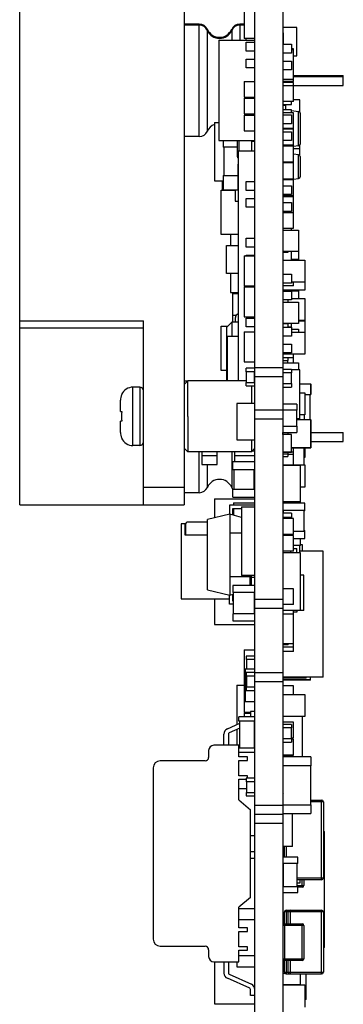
# Model space of a CAD drawing. Header units: millimetres. Extents: x 0 to 559, y 0 to 432.
# Tile 5 of 20: x 64 to 82, y 154 to 210. Entities that reach past the tile are written whole.
import ezdxf

# ---------------------------------------------------------------- set-up
doc = ezdxf.new("R2010")
doc.units = ezdxf.units.MM
doc.header["$LTSCALE"] = 30.734
doc.layers.add('00_COMPONENTS', color=7, linetype='CONTINUOUS')

msp = doc.modelspace()

# ---------------------------------------------------------------- linework, layer by layer
at = {"layer": '00_COMPONENTS', "color": 7}
for p, q in [((77.399, 131.419), (77.399, 299.069)), ((78.971, 299.069), (78.971, 131.419)), ((64.099, 182.259), (64.099, 284.259)), ((73.399, 284.259), (73.399, 182.259)), ((76.789, 210.327), (76.789, 208.625)), ((74.253, 209.436), (73.399, 209.436)), ((74.253, 209.372), (73.399, 209.372)), ((76.789, 209.436), (76.545, 209.436)), ((76.789, 209.372), (76.545, 209.372)), ((79.771, 209.238), (78.971, 209.238)), ((79.021, 208.938), (78.971, 208.938)), ((78.991, 208.352), (78.991, 208.938)), ((79.021, 208.296), (79.021, 208.938)), ((79.771, 207.638), (79.771, 209.238)), ((75.367, 208.52), (77.399, 208.52)), ((75.367, 208.52), (75.367, 202.853)), ((75.367, 208.518), (77.399, 208.518)), ((77.399, 208.625), (76.789, 208.625)), ((76.899, 208.412), (77.399, 208.412)), ((76.899, 207.912), (76.899, 208.412)), ((78.971, 208.352), (79.021, 208.352)), ((78.971, 208.296), (79.471, 208.296)), ((79.471, 208.296), (79.471, 207.796)), ((77.399, 207.912), (76.899, 207.912)), ((79.471, 207.796), (78.971, 207.796)), ((79.581, 208.035), (79.471, 208.035)), ((79.471, 207.997), (79.581, 207.997)), ((79.581, 206.194), (79.581, 208.035)), ((79.581, 207.638), (79.771, 207.638)), ((76.899, 207.46), (77.399, 207.46)), ((76.899, 206.96), (76.899, 207.46)), ((78.971, 207.344), (79.471, 207.344)), ((79.471, 207.344), (79.471, 206.844)), ((77.399, 206.96), (76.899, 206.96)), ((79.471, 206.844), (78.971, 206.844)), ((79.581, 206.536), (82.399, 206.536)), ((82.399, 206.478), (82.399, 206.536)), ((76.789, 206.194), (77.399, 206.194)), ((76.789, 206.194), (76.789, 205.305)), ((79.581, 206.295), (78.971, 206.295)), ((79.581, 206.194), (78.971, 206.194)), ((79.581, 206.132), (78.971, 206.132)), ((79.581, 206.13), (78.971, 206.13)), ((79.581, 206.472), (82.399, 206.472)), ((79.581, 205.051), (79.581, 206.132)), ((79.581, 205.972), (82.399, 205.972)), ((82.399, 205.972), (82.399, 206.472)), ((79.581, 205.94), (78.971, 205.94)), ((76.789, 205.305), (77.399, 205.305)), ((76.789, 205.241), (77.399, 205.241)), ((76.789, 205.241), (76.789, 204.352)), ((79.581, 205.051), (78.971, 205.051)), ((78.971, 204.885), (79.471, 204.885)), ((79.471, 204.885), (79.471, 205.051)), ((79.936, 205.148), (79.581, 205.148)), ((79.936, 204.467), (79.936, 205.148)), ((76.789, 204.352), (77.399, 204.352)), ((76.789, 204.289), (77.399, 204.289)), ((76.789, 204.289), (76.789, 203.4)), ((79.146, 204.826), (78.971, 204.826)), ((79.471, 204.581), (78.971, 204.581)), ((79.581, 204.416), (78.971, 204.416)), ((78.971, 204.296), (79.471, 204.296)), ((79.146, 204.581), (79.146, 204.826)), ((79.471, 204.416), (79.471, 204.581)), ((79.471, 204.542), (79.872, 204.5)), ((79.471, 204.296), (79.471, 203.796)), ((79.581, 197.9), (79.581, 204.416)), ((79.961, 204.401), (79.961, 202.652)), ((75.113, 203.873), (75.367, 203.873)), ((75.113, 203.873), (75.113, 200.571)), ((79.471, 203.796), (78.971, 203.796)), ((76.789, 203.4), (77.399, 203.4)), ((79.581, 203.527), (78.971, 203.527)), ((79.581, 203.488), (78.971, 203.488)), ((78.971, 203.344), (79.471, 203.344)), ((79.471, 203.344), (79.471, 202.844)), ((74.253, 203.072), (73.399, 203.072)), ((75.367, 202.853), (77.399, 202.853)), ((75.599, 202.853), (75.599, 202.47)), ((76.409, 201.939), (76.409, 202.853)), ((77.224, 202.274), (77.224, 202.853)), ((77.224, 202.813), (77.399, 202.813)), ((79.471, 202.844), (78.971, 202.844)), ((76.409, 202.47), (75.599, 202.47)), ((75.649, 202.47), (75.649, 200.87)), ((76.459, 202.274), (77.399, 202.274)), ((76.459, 202.274), (76.459, 189.259)), ((76.459, 202.272), (77.399, 202.272)), ((78.971, 202.599), (79.581, 202.599)), ((79.581, 202.536), (78.971, 202.536)), ((79.471, 202.536), (79.471, 202.599)), ((79.936, 202.38), (79.581, 202.38)), ((79.872, 202.05), (79.581, 202.081)), ((79.872, 202.553), (79.582, 202.522)), ((79.936, 202.016), (79.936, 202.586)), ((76.459, 201.51), (76.434, 201.51)), ((76.434, 201.51), (76.434, 200.087)), ((78.971, 201.647), (79.581, 201.647)), ((79.581, 201.583), (78.971, 201.583)), ((79.961, 201.951), (79.961, 200.802)), ((75.113, 200.571), (75.599, 200.571)), ((75.549, 200.571), (75.549, 200.043)), ((75.599, 200.87), (76.434, 200.87)), ((75.599, 200.87), (75.599, 200.07)), ((76.899, 200.532), (77.399, 200.532)), ((76.899, 200.032), (76.899, 200.532)), ((78.971, 200.694), (79.581, 200.694)), ((79.581, 200.631), (78.971, 200.631)), ((79.581, 200.672), (79.872, 200.702)), ((75.499, 200.043), (76.281, 200.043)), ((75.499, 197.543), (75.499, 200.043)), ((75.599, 200.07), (76.459, 200.07)), ((76.281, 200.07), (76.281, 199.424)), ((76.434, 200.087), (76.459, 200.087)), ((77.399, 200.032), (76.899, 200.032)), ((78.971, 200.296), (79.471, 200.296)), ((79.471, 200.296), (79.471, 199.796)), ((76.281, 199.424), (76.459, 199.424)), ((76.899, 199.579), (77.399, 199.579)), ((76.899, 199.079), (76.899, 199.579)), ((79.471, 199.796), (78.971, 199.796)), ((78.971, 199.742), (79.581, 199.742)), ((79.581, 199.678), (78.971, 199.678)), ((78.971, 199.344), (79.471, 199.344)), ((79.471, 199.344), (79.471, 198.844)), ((77.399, 199.079), (76.899, 199.079)), ((79.471, 198.844), (78.971, 198.844)), ((78.971, 198.789), (79.581, 198.789)), ((78.971, 197.9), (79.581, 197.9)), ((78.971, 197.777), (79.871, 197.777)), ((79.471, 197.777), (79.471, 197.9)), ((79.471, 197.779), (79.871, 197.779)), ((79.871, 197.779), (79.871, 196.132)), ((76.459, 197.543), (75.499, 197.543)), ((76.027, 197.543), (76.027, 196.926)), ((76.899, 197.331), (77.399, 197.331)), ((76.899, 196.831), (76.899, 197.331)), ((75.799, 196.926), (76.459, 196.926)), ((75.799, 195.326), (75.799, 196.926)), ((77.399, 196.831), (76.899, 196.831)), ((79.871, 196.577), (78.971, 196.577)), ((79.271, 196.519), (78.971, 196.519)), ((79.271, 196.577), (79.271, 196.519)), ((79.471, 196.087), (79.471, 196.577)), ((76.789, 196.327), (77.399, 196.327)), ((76.789, 196.327), (76.789, 194.625)), ((76.899, 196.379), (77.399, 196.379)), ((76.899, 196.327), (76.899, 196.379)), ((78.971, 196.095), (79.271, 196.095)), ((78.971, 196.087), (80.221, 196.087)), ((79.271, 196.095), (79.271, 196.087)), ((79.871, 196.132), (79.471, 196.132)), ((79.471, 196.089), (80.221, 196.089)), ((80.221, 196.089), (80.221, 194.393)), ((76.459, 195.326), (75.799, 195.326)), ((76.027, 195.326), (76.027, 194.254)), ((78.971, 195.296), (79.471, 195.296)), ((79.471, 195.296), (79.471, 194.796)), ((80.221, 194.837), (79.471, 194.837)), ((79.581, 194.637), (79.581, 194.837)), ((77.399, 194.625), (76.789, 194.625)), ((76.789, 194.582), (77.399, 194.582)), ((76.789, 194.582), (76.789, 192.88)), ((79.471, 194.796), (78.971, 194.796)), ((79.581, 194.637), (78.971, 194.637)), ((78.971, 194.406), (79.271, 194.406)), ((78.971, 194.344), (79.471, 194.344)), ((79.271, 194.406), (79.271, 194.344)), ((80.221, 194.393), (79.271, 194.393)), ((79.271, 194.35), (79.871, 194.35)), ((79.471, 194.344), (79.471, 193.844)), ((79.871, 194.35), (79.871, 193.928)), ((76.027, 194.254), (76.459, 194.254)), ((76.149, 194.204), (76.459, 194.204)), ((76.149, 192.581), (76.149, 194.204)), ((79.471, 193.844), (78.971, 193.844)), ((78.971, 193.713), (79.871, 193.713)), ((79.271, 193.844), (79.271, 193.713)), ((79.471, 193.928), (80.221, 193.928)), ((79.871, 193.93), (80.221, 193.93)), ((79.871, 193.713), (79.871, 192.513)), ((80.221, 193.93), (80.221, 192.678)), ((71.099, 182.259), (71.099, 192.659)), ((76.328, 192.954), (76.149, 192.954)), ((76.299, 192.581), (76.299, 192.851)), ((76.789, 192.88), (77.399, 192.88)), ((76.899, 192.81), (77.399, 192.81)), ((76.899, 192.31), (76.899, 192.81)), ((80.221, 192.678), (79.871, 192.678)), ((79.871, 192.66), (80.221, 192.66)), ((80.221, 192.66), (80.221, 190.773)), ((64.099, 192.259), (71.099, 192.259)), ((75.499, 192.353), (75.871, 192.353)), ((75.499, 189.853), (75.499, 192.353)), ((75.799, 192.281), (76.099, 192.581)), ((75.799, 192.281), (75.799, 189.259)), ((76.459, 192.581), (76.099, 192.581)), ((76.099, 192.581), (76.099, 191.782)), ((76.789, 192.042), (77.399, 192.042)), ((76.789, 192.042), (76.789, 190.34)), ((77.399, 192.31), (76.899, 192.31)), ((79.871, 192.513), (78.971, 192.513)), ((78.971, 192.501), (79.271, 192.501)), ((78.971, 192.296), (79.471, 192.296)), ((79.271, 192.501), (79.271, 192.296)), ((79.271, 192.325), (79.471, 192.325)), ((79.471, 192.325), (79.471, 192.513)), ((79.471, 192.296), (79.471, 191.796)), ((79.471, 192.189), (79.871, 192.189)), ((79.871, 192.189), (79.871, 192.023)), ((76.459, 191.782), (75.824, 191.782)), ((75.824, 191.782), (75.824, 189.259)), ((79.471, 191.796), (78.971, 191.796)), ((79.471, 192.023), (80.221, 192.023)), ((78.971, 191.344), (79.471, 191.344)), ((79.471, 191.344), (79.471, 190.844)), ((79.471, 190.844), (78.971, 190.844)), ((80.221, 190.773), (78.971, 190.773)), ((79.581, 190.573), (78.971, 190.573)), ((78.971, 190.42), (79.271, 190.42)), ((78.981, 190.573), (78.981, 190.42)), ((79.261, 190.573), (79.261, 190.42)), ((79.271, 190.284), (79.271, 190.42)), ((79.581, 190.286), (79.581, 190.773)), ((75.799, 189.853), (75.499, 189.853)), ((76.789, 190.34), (77.399, 190.34)), ((77.399, 189.975), (76.899, 189.975)), ((76.899, 189.775), (76.899, 189.975)), ((77.399, 190.019), (78.971, 190.019)), ((78.971, 190.284), (79.871, 190.284)), ((79.471, 189.914), (78.971, 189.914)), ((79.271, 190.286), (79.871, 190.286)), ((79.471, 189.914), (79.471, 189.714)), ((79.936, 189.883), (79.471, 189.883)), ((79.871, 190.286), (79.871, 189.883)), ((79.936, 187.114), (79.936, 189.883)), ((73.399, 189.059), (73.599, 189.259)), ((76.919, 189.259), (73.599, 189.259)), ((73.599, 187.259), (73.599, 189.259)), ((77.399, 189.775), (76.899, 189.775)), ((76.899, 189.267), (76.919, 189.267)), ((76.899, 189.259), (76.899, 189.267)), ((76.919, 189.175), (76.919, 189.775)), ((77.379, 189.175), (77.379, 189.775)), ((77.399, 189.588), (77.379, 189.588)), ((77.399, 189.438), (77.379, 189.438)), ((77.389, 189.175), (77.389, 189.438)), ((77.389, 189.267), (77.399, 189.267)), ((77.399, 189.519), (78.971, 189.519)), ((79.471, 189.714), (78.971, 189.714)), ((78.991, 189.114), (78.991, 189.714)), ((79.451, 189.714), (79.451, 189.114)), ((70.899, 188.909), (70.499, 188.909)), ((73.582, 189.243), (73.399, 189.243)), ((76.899, 189.175), (77.399, 189.175)), ((76.899, 188.975), (76.899, 189.175)), ((76.899, 188.975), (77.399, 188.975)), ((77.199, 188.975), (77.199, 187.989)), ((78.971, 189.114), (79.471, 189.114)), ((78.971, 188.914), (79.471, 188.914)), ((79.471, 189.114), (79.471, 188.914)), ((79.936, 189.093), (80.561, 189.093)), ((79.936, 189.091), (80.561, 189.091)), ((80.571, 189.083), (80.571, 188.491)), ((69.799, 187.529), (69.799, 188.17)), ((69.861, 188.497), (69.87, 188.488)), ((79.936, 188.594), (80.221, 188.594)), ((80.221, 188.594), (80.221, 187.344)), ((80.221, 188.491), (80.571, 188.491)), ((80.521, 187.078), (80.521, 188.491)), ((77.399, 187.989), (76.383, 187.989)), ((76.383, 187.989), (76.383, 185.935)), ((77.399, 187.619), (78.971, 187.619)), ((79.771, 187.952), (78.971, 187.952)), ((79.771, 187.602), (78.971, 187.602)), ((78.991, 186.702), (78.991, 187.602)), ((79.751, 187.602), (79.751, 186.702)), ((79.771, 187.952), (79.771, 187.602)), ((69.799, 187.529), (69.87, 187.529)), ((73.599, 187.259), (73.599, 185.259)), ((77.399, 187.119), (78.971, 187.119)), ((78.991, 187.114), (78.971, 187.114)), ((78.981, 187.08), (78.991, 187.08)), ((78.981, 187.078), (78.991, 187.078)), ((79.936, 187.114), (79.751, 187.114)), ((79.751, 187.078), (80.561, 187.078)), ((80.221, 187.344), (79.936, 187.344)), ((80.201, 187.078), (80.201, 187.344)), ((80.521, 187.08), (80.561, 187.08)), ((80.571, 187.068), (80.571, 185.488)), ((69.87, 186.989), (69.799, 186.989)), ((69.799, 186.349), (69.799, 186.989)), ((78.971, 186.702), (79.771, 186.702)), ((79.771, 186.702), (79.771, 186.352)), ((69.87, 186.031), (69.861, 186.021)), ((76.383, 185.935), (77.399, 185.935)), ((77.199, 185.935), (77.199, 185.259)), ((78.971, 186.352), (79.771, 186.352)), ((79.471, 186.233), (78.971, 186.233)), ((78.981, 186.233), (78.981, 186.352)), ((79.261, 186.352), (79.261, 186.233)), ((79.471, 185.231), (79.471, 186.233)), ((80.571, 186.343), (82.399, 186.343)), ((82.399, 185.843), (82.399, 186.343)), ((70.899, 185.609), (70.499, 185.609)), ((73.399, 185.459), (73.599, 185.259)), ((77.399, 185.459), (77.199, 185.259)), ((80.561, 185.478), (79.471, 185.478)), ((79.581, 184.513), (79.581, 185.478)), ((80.19, 184.513), (80.19, 185.478)), ((80.221, 185.478), (80.221, 184.937)), ((80.571, 185.843), (82.399, 185.843)), ((77.199, 185.259), (73.599, 185.259)), ((74.399, 185.259), (74.399, 184.531)), ((75.259, 185.031), (74.399, 185.031)), ((75.259, 184.531), (75.259, 185.259)), ((76.259, 184.687), (76.259, 185.259)), ((77.399, 185.031), (76.259, 185.031)), ((77.239, 185.3), (77.399, 185.3)), ((79.471, 185.233), (78.971, 185.233)), ((78.971, 185.231), (79.471, 185.231)), ((78.971, 185.133), (79.271, 185.133)), ((78.971, 184.983), (79.271, 184.983)), ((78.981, 185.231), (78.981, 185.133)), ((79.261, 185.231), (79.261, 185.133)), ((79.271, 185.133), (79.271, 184.983)), ((79.581, 185.095), (79.271, 185.095)), ((79.581, 185.239), (79.471, 185.239)), ((80.221, 184.937), (80.19, 184.937)), ((74.399, 184.531), (75.259, 184.531)), ((77.399, 184.687), (76.149, 184.687)), ((76.149, 184.237), (76.149, 184.687)), ((78.971, 184.513), (80.221, 184.513)), ((79.987, 184.471), (78.971, 184.471)), ((79.987, 182.417), (79.987, 184.471)), ((80.221, 184.513), (80.221, 183.263)), ((77.399, 184.237), (76.149, 184.237)), ((76.199, 184.237), (76.199, 183.137)), ((77.349, 183.137), (77.349, 184.237)), ((76.149, 183.137), (77.399, 183.137)), ((76.149, 182.687), (76.149, 183.137)), ((80.221, 183.263), (79.987, 183.263)), ((74.253, 182.943), (73.399, 182.943)), ((75.113, 182.6), (77.399, 182.6)), ((75.113, 182.6), (75.113, 181.513)), ((76.149, 182.687), (77.399, 182.687)), ((64.099, 182.259), (73.399, 182.259)), ((77.399, 182.23), (75.961, 182.23)), ((75.961, 182.23), (75.961, 181.717)), ((76.161, 182.058), (76.637, 182.058)), ((76.161, 181.672), (76.161, 182.058)), ((76.18, 182.363), (77.399, 182.363)), ((76.18, 182.363), (76.18, 182.23)), ((76.18, 182.058), (76.18, 181.667)), ((76.637, 182.14), (77.399, 182.14)), ((76.637, 182.14), (76.637, 178.27)), ((79.987, 182.417), (78.971, 182.417)), ((80.221, 182.359), (78.971, 182.359)), ((79.971, 182.359), (79.971, 182.417)), ((80.221, 181.909), (80.221, 182.359)), ((75.976, 181.72), (74.726, 181.42)), ((76.637, 181.549), (75.976, 181.72)), ((75.976, 181.72), (75.976, 177.15)), ((78.971, 181.959), (80.221, 181.959)), ((79.001, 181.909), (78.971, 181.909)), ((79.471, 181.783), (78.971, 181.783)), ((79.471, 181.533), (78.971, 181.533)), ((79.581, 181.475), (78.971, 181.475)), ((78.992, 181.533), (78.992, 181.475)), ((79.001, 181.959), (79.001, 181.783)), ((79.45, 181.475), (79.45, 181.533)), ((79.471, 181.783), (79.471, 181.533)), ((79.581, 180.586), (79.581, 181.475)), ((80.191, 180.759), (80.191, 181.959)), ((80.221, 181.909), (80.191, 181.909)), ((73.484, 181.183), (73.229, 181.183)), ((73.229, 181.183), (73.229, 176.933)), ((73.459, 180.533), (73.459, 181.183)), ((73.479, 181.148), (73.479, 180.533)), ((74.726, 181.283), (73.614, 181.283)), ((74.726, 177.45), (74.726, 181.42)), ((73.479, 180.883), (73.459, 180.883)), ((74.726, 180.533), (73.459, 180.533)), ((75.976, 180.67), (76.637, 180.67)), ((75.984, 180.67), (75.984, 178.2)), ((79.581, 180.586), (78.971, 180.586)), ((79.581, 180.523), (78.971, 180.523)), ((79.581, 180.759), (80.221, 180.759)), ((79.581, 179.634), (79.581, 180.523)), ((79.581, 180.359), (80.221, 180.359)), ((79.971, 179.951), (79.971, 180.359)), ((80.191, 180.809), (80.221, 180.809)), ((80.221, 180.359), (80.221, 180.809)), ((79.971, 179.951), (79.581, 179.951)), ((79.936, 179.545), (79.936, 179.951)), ((80.089, 179.992), (79.971, 179.992)), ((80.089, 179.634), (80.089, 179.992)), ((79.581, 179.634), (78.971, 179.634)), ((79.971, 179.545), (78.971, 179.545)), ((79.421, 179.634), (79.421, 179.545)), ((79.581, 179.78), (79.771, 179.78)), ((79.771, 179.545), (79.771, 179.78)), ((81.257, 179.634), (79.936, 179.634)), ((79.971, 176.294), (79.971, 179.545)), ((81.257, 172.522), (81.257, 179.634)), ((75.976, 178.2), (77.196, 178.2)), ((77.399, 178.27), (76.637, 178.27)), ((77.136, 177.702), (77.136, 178.2)), ((77.196, 178.27), (77.196, 178.2)), ((77.199, 178.16), (77.399, 178.16)), ((77.199, 177.702), (77.199, 178.16)), ((77.379, 178.27), (77.379, 178.16)), ((80.171, 178.284), (79.971, 178.284)), ((80.171, 176.284), (80.171, 178.284)), ((77.399, 177.702), (76.149, 177.702)), ((76.149, 177.702), (76.149, 177.302)), ((74.726, 177.45), (75.976, 177.15)), ((75.961, 176.64), (75.961, 177.154)), ((75.976, 177.15), (76.179, 177.203)), ((77.399, 177.302), (76.149, 177.302)), ((76.161, 176.812), (76.161, 177.198)), ((76.179, 177.302), (76.179, 176.102)), ((77.369, 176.102), (77.369, 177.302)), ((77.399, 177.278), (77.369, 177.278)), ((77.399, 177.028), (77.369, 177.028)), ((77.378, 176.528), (77.378, 177.028)), ((79.581, 177.514), (78.971, 177.514)), ((79.581, 176.625), (79.581, 177.514)), ((73.229, 176.933), (75.961, 176.933)), ((75.113, 176.933), (75.113, 175.488)), ((76.179, 176.64), (75.961, 176.64)), ((76.161, 176.933), (76.179, 176.933)), ((76.161, 176.812), (76.179, 176.812)), ((77.369, 176.528), (77.399, 176.528)), ((77.399, 176.64), (77.378, 176.64)), ((77.399, 176.914), (78.971, 176.914)), ((79.581, 176.625), (78.971, 176.625)), ((77.399, 176.102), (76.149, 176.102)), ((76.149, 176.102), (76.149, 175.702)), ((77.369, 176.278), (77.399, 176.278)), ((77.399, 176.414), (78.971, 176.414)), ((78.971, 176.294), (79.971, 176.294)), ((78.971, 176.103), (79.581, 176.103)), ((79.581, 173.957), (79.581, 176.294)), ((79.771, 176.186), (79.581, 176.186)), ((79.771, 176.294), (79.771, 176.186)), ((80.171, 176.284), (79.771, 176.284)), ((75.113, 175.488), (77.399, 175.488)), ((76.149, 175.702), (77.399, 175.702)), ((79.581, 174.401), (78.971, 174.401)), ((79.276, 174.338), (78.971, 174.338)), ((78.971, 174.236), (79.581, 174.236)), ((79.276, 174.338), (79.276, 174.401)), ((76.789, 174.053), (77.399, 174.053)), ((76.789, 174.053), (76.789, 170.51)), ((77.399, 173.704), (76.899, 173.704)), ((76.899, 173.704), (76.899, 173.504)), ((79.581, 173.957), (78.971, 173.957)), ((77.399, 173.504), (76.899, 173.504)), ((76.919, 173.504), (76.919, 172.976)), ((77.379, 173.504), (77.379, 172.976)), ((76.84, 172.976), (77.399, 172.976)), ((76.84, 172.976), (76.84, 171.147)), ((77.399, 172.769), (76.899, 172.769)), ((76.899, 172.769), (76.899, 172.569)), ((77.399, 172.569), (76.899, 172.569)), ((76.919, 172.569), (76.919, 171.969)), ((77.379, 172.569), (77.379, 171.969)), ((77.399, 172.769), (78.971, 172.769)), ((78.971, 172.764), (77.399, 172.764)), ((76.383, 172.065), (76.789, 172.065)), ((76.383, 172.065), (76.383, 169.834)), ((76.789, 172.351), (76.84, 172.351)), ((76.789, 172.212), (76.84, 172.212)), ((81.257, 172.522), (78.971, 172.522)), ((80.292, 172.46), (78.971, 172.46)), ((80.546, 172.358), (78.971, 172.358)), ((80.546, 172.339), (78.971, 172.339)), ((79.581, 172.015), (78.971, 172.015)), ((79.581, 171.541), (79.581, 172.015)), ((80.292, 172.46), (80.292, 172.522)), ((80.546, 172.339), (80.546, 172.522)), ((76.899, 171.969), (77.399, 171.969)), ((76.899, 171.969), (76.899, 171.769)), ((76.899, 171.769), (77.399, 171.769)), ((78.971, 171.541), (80.221, 171.541)), ((80.221, 171.541), (80.221, 170.291)), ((76.84, 171.147), (77.399, 171.147)), ((77.149, 170.51), (76.789, 170.51)), ((76.789, 170.472), (77.149, 170.472)), ((76.789, 170.472), (76.789, 170.272)), ((77.399, 170.566), (77.149, 170.566)), ((77.149, 170.566), (77.149, 170.272)), ((75.842, 169.592), (76.549, 169.908)), ((77.399, 170.272), (76.499, 170.272)), ((76.499, 170.022), (76.499, 170.272)), ((77.399, 170.022), (76.499, 170.022)), ((76.549, 168.522), (76.549, 170.022)), ((77.349, 170.022), (77.349, 168.522)), ((80.221, 170.291), (78.971, 170.291)), ((79.581, 169.964), (78.971, 169.964)), ((79.471, 169.845), (78.971, 169.845)), ((79.471, 169.845), (79.471, 169.645)), ((79.581, 169.075), (79.581, 169.964)), ((80.089, 168.004), (80.089, 170.291)), ((75.649, 168.661), (75.649, 169.295)), ((75.899, 169.295), (75.899, 168.661)), ((76.549, 169.634), (75.943, 169.364)), ((76.383, 169.56), (76.383, 168.661)), ((77.349, 169.583), (77.399, 169.583)), ((77.349, 169.519), (77.399, 169.519)), ((79.471, 169.645), (78.971, 169.645)), ((78.991, 169.045), (78.991, 169.645)), ((79.451, 169.645), (79.451, 169.045)), ((78.971, 169.075), (78.991, 169.075)), ((78.971, 169.045), (79.471, 169.045)), ((78.971, 168.845), (79.471, 168.845)), ((79.451, 169.075), (79.581, 169.075)), ((79.471, 169.045), (79.471, 168.845)), ((79.581, 169.011), (79.471, 169.011)), ((79.581, 168.122), (79.581, 169.011)), ((74.783, 168.361), (74.783, 167.979)), ((76.498, 168.661), (75.083, 168.661)), ((76.498, 168.522), (76.498, 168.661)), ((76.498, 168.01), (76.498, 168.272)), ((76.499, 168.522), (77.399, 168.522)), ((76.499, 168.272), (76.499, 168.522)), ((76.499, 168.272), (77.399, 168.272)), ((77.349, 168.63), (77.399, 168.63)), ((78.971, 168.122), (79.581, 168.122)), ((74.583, 167.779), (72.049, 167.779)), ((76.981, 168.01), (76.498, 168.01)), ((76.498, 167.81), (76.981, 167.81)), ((76.498, 166.939), (76.498, 167.81)), ((76.981, 167.81), (76.981, 168.01)), ((79.581, 168.059), (78.971, 168.059)), ((80.571, 168.004), (78.971, 168.004)), ((79.581, 168.004), (79.581, 168.059)), ((80.571, 168.004), (80.571, 167.504)), ((71.649, 167.379), (71.649, 157.703)), ((80.571, 167.504), (78.971, 167.504)), ((78.991, 167.17), (78.971, 167.17)), ((78.991, 165.304), (78.991, 167.504)), ((80.551, 167.504), (80.551, 165.304)), ((76.981, 166.939), (76.498, 166.939)), ((76.498, 166.739), (76.899, 166.739)), ((76.498, 165.575), (76.498, 166.739)), ((77.399, 166.802), (76.899, 166.802)), ((76.899, 166.802), (76.899, 166.602)), ((77.399, 166.602), (76.899, 166.602)), ((76.919, 166.602), (76.919, 166.002)), ((76.981, 166.802), (76.981, 166.939)), ((77.379, 166.602), (77.379, 166.002)), ((78.971, 166.912), (78.991, 166.912)), ((76.498, 166.211), (76.919, 166.211)), ((76.899, 166.002), (77.399, 166.002)), ((76.899, 166.002), (76.899, 165.802)), ((77.379, 166.211), (77.399, 166.211)), ((78.991, 166.412), (78.971, 166.412)), ((78.991, 166.154), (78.971, 166.154)), ((76.498, 165.575), (77.149, 165.021)), ((76.899, 165.802), (77.399, 165.802)), ((78.971, 165.714), (78.991, 165.714)), ((80.551, 165.564), (81.171, 165.564)), ((81.271, 165.464), (81.271, 161.164)), ((77.149, 160.062), (77.149, 165.021)), ((78.971, 165.304), (80.571, 165.304)), ((78.971, 164.804), (80.571, 164.804)), ((79.53, 162.946), (79.53, 164.804)), ((80.571, 165.304), (80.571, 164.804)), ((77.399, 164.764), (78.971, 164.764)), ((81.271, 163.793), (81.333, 163.793)), ((81.333, 157.24), (81.333, 163.793)), ((77.399, 163.55), (77.149, 163.55)), ((77.149, 162.661), (77.399, 162.661)), ((79.53, 162.946), (78.971, 162.946)), ((79.071, 162.335), (79.071, 162.946)), ((77.149, 162.273), (77.399, 162.273)), ((79.821, 162.335), (78.971, 162.335)), ((79.821, 161.985), (78.971, 161.985)), ((79.011, 160.685), (79.011, 161.985)), ((79.781, 160.685), (79.781, 161.985)), ((79.821, 161.985), (79.821, 162.335)), ((81.171, 161.064), (79.781, 161.064)), ((79.941, 160.869), (79.781, 160.869)), ((79.941, 161.064), (79.941, 160.869)), ((80.171, 161.064), (80.171, 160.739)), ((78.971, 160.685), (79.821, 160.685)), ((78.971, 160.335), (79.821, 160.335)), ((79.821, 160.335), (79.821, 160.685)), ((80.071, 160.639), (79.821, 160.639)), ((77.149, 160.062), (76.498, 159.507)), ((76.498, 158.344), (76.498, 159.507)), ((76.498, 159.441), (77.399, 159.441)), ((79.071, 158.573), (79.071, 159.238)), ((79.171, 159.338), (81.171, 159.338)), ((79.285, 158.573), (79.285, 159.238)), ((81.271, 159.238), (81.271, 155.833)), ((76.498, 158.806), (77.399, 158.806)), ((76.981, 158.344), (76.498, 158.344)), ((76.498, 158.144), (76.981, 158.144)), ((76.498, 157.272), (76.498, 158.144)), ((76.981, 158.144), (76.981, 158.344)), ((79.071, 158.573), (80.071, 158.573)), ((80.171, 158.473), (80.171, 156.598)), ((72.049, 157.303), (74.583, 157.303)), ((74.783, 157.103), (74.783, 156.721)), ((76.981, 157.272), (76.498, 157.272)), ((76.498, 157.072), (76.981, 157.072)), ((76.498, 156.421), (76.498, 157.072)), ((76.981, 157.072), (76.981, 157.272)), ((81.333, 157.24), (81.271, 157.24)), ((75.083, 156.421), (76.498, 156.421)), ((75.113, 156.421), (75.113, 154.045)), ((75.649, 156.421), (75.649, 155.787)), ((75.899, 156.421), (75.899, 155.787)), ((76.383, 156.421), (76.383, 156.139)), ((76.498, 156.774), (77.399, 156.774)), ((80.071, 156.498), (79.071, 156.498)), ((79.071, 155.833), (79.071, 156.498)), ((79.285, 155.833), (79.285, 156.498)), ((76.383, 156.139), (77.399, 156.139)), ((77.105, 154.927), (75.842, 155.49)), ((75.943, 155.719), (77.206, 155.155)), ((79.105, 155.758), (78.971, 155.758)), ((79.171, 155.733), (81.171, 155.733)), ((79.987, 155.123), (79.987, 155.733)), ((80.292, 154.299), (80.292, 155.733)), ((77.149, 154.516), (77.149, 154.858)), ((79.987, 155.123), (78.971, 155.123)), ((78.971, 155.113), (80.221, 155.113)), ((80.221, 155.113), (80.221, 153.863)), ((77.399, 154.516), (77.149, 154.516)), ((80.292, 154.299), (80.221, 154.299)), ((75.113, 154.045), (77.399, 154.045))]:
    msp.add_line(p, q, dxfattribs=at)
at = {"layer": '00_COMPONENTS', "color": 4}
for p, q in [((74.253, 203.072), (74.253, 209.436)), ((76.545, 209.436), (76.545, 208.52)), ((74.712, 203.372), (74.712, 209.136)), ((76.086, 209.136), (76.086, 208.52)), ((76.899, 208.52), (76.899, 208.625)), ((79.872, 202.553), (79.872, 204.5)), ((76.499, 202.853), (76.499, 202.274)), ((79.872, 200.702), (79.872, 202.05)), ((64.099, 192.659), (71.099, 192.659)), ((70.499, 185.609), (70.499, 188.909)), ((70.899, 188.909), (70.899, 185.609)), ((80.571, 189.081), (79.936, 189.081)), ((80.561, 188.491), (80.561, 189.091)), ((80.571, 189.083), (80.571, 189.083)), ((78.991, 187.068), (78.971, 187.068)), ((78.981, 187.08), (78.981, 186.702)), ((80.571, 187.068), (79.751, 187.068)), ((80.561, 185.478), (80.561, 187.08)), ((79.471, 185.488), (80.571, 185.488)), ((74.253, 182.943), (74.253, 185.259)), ((76.086, 185.259), (76.086, 183.243)), ((74.712, 183.243), (74.712, 184.531)), ((71.099, 183.259), (73.399, 183.259)), ((77.399, 172.264), (78.971, 172.264)), ((78.991, 165.889), (78.971, 165.889)), ((81.271, 165.464), (80.551, 165.464)), ((81.171, 161.064), (81.171, 165.564)), ((78.971, 165.264), (77.399, 165.264)), ((77.399, 164.264), (78.971, 164.264)), ((79.171, 162.946), (79.171, 162.335)), ((79.011, 161.664), (78.971, 161.664)), ((79.781, 161.164), (81.271, 161.164)), ((80.071, 160.639), (80.071, 161.064)), ((78.971, 160.739), (79.011, 160.739)), ((79.781, 160.739), (80.171, 160.739)), ((81.271, 159.238), (79.071, 159.238)), ((79.171, 159.338), (79.171, 158.573)), ((79.185, 158.573), (79.185, 159.338)), ((79.385, 159.338), (79.385, 158.573)), ((81.171, 155.733), (81.171, 159.338)), ((80.171, 158.473), (78.971, 158.473)), ((79.071, 158.573), (79.071, 156.498)), ((80.071, 156.498), (80.071, 158.573)), ((78.971, 156.598), (80.171, 156.598)), ((79.171, 156.498), (79.171, 155.733)), ((79.185, 155.733), (79.185, 156.498)), ((79.385, 156.498), (79.385, 155.733)), ((79.071, 155.833), (81.271, 155.833))]:
    msp.add_line(p, q, dxfattribs=at)
at = {"layer": '00_COMPONENTS', "color": 7}
for centre, radius, start, end in [((74.253, 208.936), 0.5, 23.5782, 90), ((74.253, 208.872), 0.5, 23.5782, 90), ((76.545, 208.936), 0.5, 90, 156.4218), ((76.545, 208.872), 0.5, 90, 156.4218), ((75.399, 209.436), 0.75, 203.5782, 336.4218), ((75.399, 209.372), 0.75, 203.5782, 336.4218), ((79.861, 204.401), 0.1, 0, 84), ((79.861, 204.403), 0.1, 0, 41.2255), ((75.399, 203.072), 0.75, 112.4178, 156.4218), ((74.253, 203.572), 0.5, 270, 336.4218), ((79.861, 202.652), 0.1, 276, 360), ((76.509, 201.939), 0.1, 180, 240.1276), ((79.861, 201.951), 0.1, 0, 84), ((79.861, 200.802), 0.1, 276, 360), ((76.499, 192.851), 0.2, 101.4813, 180), ((70.499, 188.209), 0.7, 90, 155.7048), ((70.899, 188.709), 0.2, 0, 90), ((80.561, 189.083), 0.01, 0, 90), ((80.561, 189.081), 0.01, 0, 90), ((73.672, 187.259), 3.811, 175.9373, 184.0627), ((78.981, 187.068), 0.01, 90, 180), ((78.981, 187.07), 0.01, 90, 130), ((80.561, 187.07), 0.01, 0, 90), ((80.561, 187.068), 0.01, 0, 90), ((70.499, 186.309), 0.7, 204.2952, 270), ((70.899, 185.809), 0.2, 270, 360), ((80.561, 185.488), 0.01, 270, 360), ((75.399, 182.943), 0.75, 23.5782, 156.4218), ((74.253, 183.443), 0.5, 270, 336.4218), ((76.545, 183.443), 0.5, 203.5782, 217.6677), ((76.899, 183.443), 0.5, 334.1635, 360), ((73.614, 181.148), 0.135, 90, 180), ((75.974, 169.295), 0.325, 114.0497, 180), ((75.974, 169.295), 0.075, 114.0497, 180), ((75.083, 168.361), 0.3, 90, 180), ((72.049, 167.379), 0.4, 90, 180), ((74.583, 167.979), 0.2, 270, 360), ((79.071, 165.889), 0.1, 143.1512, 180), ((81.171, 165.464), 0.1, 0, 90), ((79.071, 161.664), 0.1, 126.8822, 180), ((81.171, 161.164), 0.1, 270, 360), ((79.071, 160.739), 0.1, 180, 212.9571), ((80.071, 160.739), 0.1, 270, 360), ((79.171, 159.238), 0.1, 90, 180), ((79.385, 159.238), 0.1, 90, 180), ((81.171, 159.238), 0.1, 0, 90), ((79.071, 158.473), 0.1, 90, 180), ((80.071, 158.473), 0.1, 0, 90), ((72.049, 157.703), 0.4, 180, 270), ((74.583, 157.103), 0.2, 0, 90), ((75.083, 156.721), 0.3, 180, 270), ((79.071, 156.598), 0.1, 180, 270), ((80.071, 156.598), 0.1, 270, 360), ((75.974, 155.787), 0.325, 180, 245.9503), ((75.974, 155.787), 0.075, 180, 245.9503), ((79.171, 155.833), 0.1, 180, 270), ((79.385, 155.833), 0.1, 180, 270), ((81.171, 155.833), 0.1, 270, 360), ((77.074, 154.858), 0.075, 0, 65.9503), ((77.074, 154.858), 0.325, 0, 65.9503)]:
    msp.add_arc(centre, radius, start, end, dxfattribs=at)
for points in [[(69.87, 188.488), (69.823, 188.39), (69.799, 188.279), (69.799, 188.17)], [(69.799, 186.349), (69.799, 186.24), (69.823, 186.129), (69.87, 186.031)]]:
    msp.add_open_spline(points, degree=3, dxfattribs=at)

doc.saveas('drawing.dxf')
